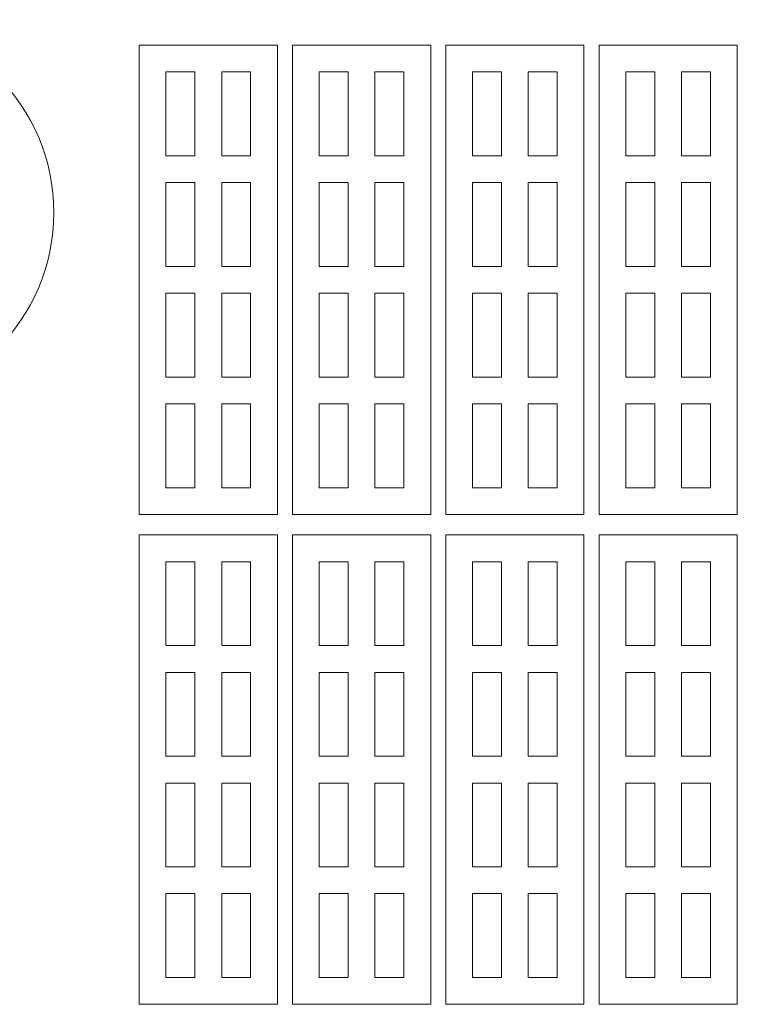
# Model space of a CAD drawing. Header units: millimetres. Extents: x -996 to 853, y -929 to 599.
# Tile 28 of 30: x 790 to 833, y 77 to 136. Entities that reach past the tile are written whole.
import ezdxf

# ---------------------------------------------------------------- set-up
doc = ezdxf.new("R2010")
doc.units = ezdxf.units.MM
doc.header["$MEASUREMENT"] = 0
doc.layers.add('Layer 1', color=7, linetype='Continuous')

msp = doc.modelspace()

# ---------------------------------------------------------------- linework, layer by layer
at = {"layer": 'Layer 1', "lineweight": 9}
for points in [[(792.4439, 124.4196), (792.4439, 130.7696), (787.2939, 135.9196), (780.9439, 135.9196), (780.9439, 135.9196), (774.5939, 135.9196), (769.4439, 130.7696), (769.4439, 124.4196), (769.4439, 124.4196), (769.4439, 118.0696), (774.5939, 112.9196), (780.9439, 112.9196), (780.9439, 112.9196), (787.2939, 112.9196), (792.4439, 118.0696), (792.4439, 124.4196)], [(805.7839, 134.3996), (805.7839, 134.3996), (797.5339, 134.3996), (797.5339, 134.3996), (797.5339, 134.3996), (797.5339, 134.3996), (797.5339, 106.3996), (797.5339, 106.3996), (797.5339, 106.3996), (797.5339, 106.3996), (805.7839, 106.3996), (805.7839, 106.3996), (805.7839, 106.3996), (805.7839, 106.3996), (805.7839, 134.3996), (805.7839, 134.3996)], [(814.9339, 134.3996), (814.9339, 134.3996), (806.6839, 134.3996), (806.6839, 134.3996), (806.6839, 134.3996), (806.6839, 134.3996), (806.6839, 106.3996), (806.6839, 106.3996), (806.6839, 106.3996), (806.6839, 106.3996), (814.9339, 106.3996), (814.9339, 106.3996), (814.9339, 106.3996), (814.9339, 106.3996), (814.9339, 134.3996), (814.9339, 134.3996)], [(824.0739, 134.3996), (824.0739, 134.3996), (815.8239, 134.3996), (815.8239, 134.3996), (815.8239, 134.3996), (815.8239, 134.3996), (815.8239, 106.3996), (815.8239, 106.3996), (815.8239, 106.3996), (815.8239, 106.3996), (824.0739, 106.3996), (824.0739, 106.3996), (824.0739, 106.3996), (824.0739, 106.3996), (824.0739, 134.3996), (824.0739, 134.3996)], [(833.2239, 134.3996), (833.2239, 134.3996), (824.9739, 134.3996), (824.9739, 134.3996), (824.9739, 134.3996), (824.9739, 134.3996), (824.9739, 106.3996), (824.9739, 106.3996), (824.9739, 106.3996), (824.9739, 106.3996), (833.2239, 106.3996), (833.2239, 106.3996), (833.2239, 106.3996), (833.2239, 106.3996), (833.2239, 134.3996), (833.2239, 134.3996)], [(799.1339, 127.7996), (799.1339, 127.7996), (800.8639, 127.7996), (800.8639, 127.7996), (800.8639, 127.7996), (800.8639, 127.7996), (800.8639, 132.7996), (800.8639, 132.7996), (800.8639, 132.7996), (800.8639, 132.7996), (799.1339, 132.7996), (799.1339, 132.7996), (799.1339, 132.7996), (799.1339, 132.7996), (799.1339, 127.7996), (799.1339, 127.7996)], [(804.1839, 132.7996), (804.1839, 132.7996), (802.4639, 132.7996), (802.4639, 132.7996), (802.4639, 132.7996), (802.4639, 132.7996), (802.4639, 127.7996), (802.4639, 127.7996), (802.4639, 127.7996), (802.4639, 127.7996), (804.1839, 127.7996), (804.1839, 127.7996), (804.1839, 127.7996), (804.1839, 127.7996), (804.1839, 132.7996), (804.1839, 132.7996)], [(808.2839, 127.7996), (808.2839, 127.7996), (810.0039, 127.7996), (810.0039, 127.7996), (810.0039, 127.7996), (810.0039, 127.7996), (810.0039, 132.7996), (810.0039, 132.7996), (810.0039, 132.7996), (810.0039, 132.7996), (808.2839, 132.7996), (808.2839, 132.7996), (808.2839, 132.7996), (808.2839, 132.7996), (808.2839, 127.7996), (808.2839, 127.7996)], [(813.3339, 132.7996), (813.3339, 132.7996), (811.6039, 132.7996), (811.6039, 132.7996), (811.6039, 132.7996), (811.6039, 132.7996), (811.6039, 127.7996), (811.6039, 127.7996), (811.6039, 127.7996), (811.6039, 127.7996), (813.3339, 127.7996), (813.3339, 127.7996), (813.3339, 127.7996), (813.3339, 127.7996), (813.3339, 132.7996), (813.3339, 132.7996)], [(817.4239, 127.7996), (817.4239, 127.7996), (819.1539, 127.7996), (819.1539, 127.7996), (819.1539, 127.7996), (819.1539, 127.7996), (819.1539, 132.7996), (819.1539, 132.7996), (819.1539, 132.7996), (819.1539, 132.7996), (817.4239, 132.7996), (817.4239, 132.7996), (817.4239, 132.7996), (817.4239, 132.7996), (817.4239, 127.7996), (817.4239, 127.7996)], [(822.4739, 132.7996), (822.4739, 132.7996), (820.7539, 132.7996), (820.7539, 132.7996), (820.7539, 132.7996), (820.7539, 132.7996), (820.7539, 127.7996), (820.7539, 127.7996), (820.7539, 127.7996), (820.7539, 127.7996), (822.4739, 127.7996), (822.4739, 127.7996), (822.4739, 127.7996), (822.4739, 127.7996), (822.4739, 132.7996), (822.4739, 132.7996)], [(826.5739, 127.7996), (826.5739, 127.7996), (828.2939, 127.7996), (828.2939, 127.7996), (828.2939, 127.7996), (828.2939, 127.7996), (828.2939, 132.7996), (828.2939, 132.7996), (828.2939, 132.7996), (828.2939, 132.7996), (826.5739, 132.7996), (826.5739, 132.7996), (826.5739, 132.7996), (826.5739, 132.7996), (826.5739, 127.7996), (826.5739, 127.7996)], [(831.6239, 132.7996), (831.6239, 132.7996), (829.8939, 132.7996), (829.8939, 132.7996), (829.8939, 132.7996), (829.8939, 132.7996), (829.8939, 127.7996), (829.8939, 127.7996), (829.8939, 127.7996), (829.8939, 127.7996), (831.6239, 127.7996), (831.6239, 127.7996), (831.6239, 127.7996), (831.6239, 127.7996), (831.6239, 132.7996), (831.6239, 132.7996)], [(799.1339, 121.1996), (799.1339, 121.1996), (800.8639, 121.1996), (800.8639, 121.1996), (800.8639, 121.1996), (800.8639, 121.1996), (800.8639, 126.1996), (800.8639, 126.1996), (800.8639, 126.1996), (800.8639, 126.1996), (799.1339, 126.1996), (799.1339, 126.1996), (799.1339, 126.1996), (799.1339, 126.1996), (799.1339, 121.1996), (799.1339, 121.1996)], [(804.1839, 126.1996), (804.1839, 126.1996), (802.4639, 126.1996), (802.4639, 126.1996), (802.4639, 126.1996), (802.4639, 126.1996), (802.4639, 121.1996), (802.4639, 121.1996), (802.4639, 121.1996), (802.4639, 121.1996), (804.1839, 121.1996), (804.1839, 121.1996), (804.1839, 121.1996), (804.1839, 121.1996), (804.1839, 126.1996), (804.1839, 126.1996)], [(808.2839, 121.1996), (808.2839, 121.1996), (810.0039, 121.1996), (810.0039, 121.1996), (810.0039, 121.1996), (810.0039, 121.1996), (810.0039, 126.1996), (810.0039, 126.1996), (810.0039, 126.1996), (810.0039, 126.1996), (808.2839, 126.1996), (808.2839, 126.1996), (808.2839, 126.1996), (808.2839, 126.1996), (808.2839, 121.1996), (808.2839, 121.1996)], [(813.3339, 126.1996), (813.3339, 126.1996), (811.6039, 126.1996), (811.6039, 126.1996), (811.6039, 126.1996), (811.6039, 126.1996), (811.6039, 121.1996), (811.6039, 121.1996), (811.6039, 121.1996), (811.6039, 121.1996), (813.3339, 121.1996), (813.3339, 121.1996), (813.3339, 121.1996), (813.3339, 121.1996), (813.3339, 126.1996), (813.3339, 126.1996)], [(817.4239, 121.1996), (817.4239, 121.1996), (819.1539, 121.1996), (819.1539, 121.1996), (819.1539, 121.1996), (819.1539, 121.1996), (819.1539, 126.1996), (819.1539, 126.1996), (819.1539, 126.1996), (819.1539, 126.1996), (817.4239, 126.1996), (817.4239, 126.1996), (817.4239, 126.1996), (817.4239, 126.1996), (817.4239, 121.1996), (817.4239, 121.1996)], [(822.4739, 126.1996), (822.4739, 126.1996), (820.7539, 126.1996), (820.7539, 126.1996), (820.7539, 126.1996), (820.7539, 126.1996), (820.7539, 121.1996), (820.7539, 121.1996), (820.7539, 121.1996), (820.7539, 121.1996), (822.4739, 121.1996), (822.4739, 121.1996), (822.4739, 121.1996), (822.4739, 121.1996), (822.4739, 126.1996), (822.4739, 126.1996)], [(826.5739, 121.1996), (826.5739, 121.1996), (828.2939, 121.1996), (828.2939, 121.1996), (828.2939, 121.1996), (828.2939, 121.1996), (828.2939, 126.1996), (828.2939, 126.1996), (828.2939, 126.1996), (828.2939, 126.1996), (826.5739, 126.1996), (826.5739, 126.1996), (826.5739, 126.1996), (826.5739, 126.1996), (826.5739, 121.1996), (826.5739, 121.1996)], [(831.6239, 126.1996), (831.6239, 126.1996), (829.8939, 126.1996), (829.8939, 126.1996), (829.8939, 126.1996), (829.8939, 126.1996), (829.8939, 121.1996), (829.8939, 121.1996), (829.8939, 121.1996), (829.8939, 121.1996), (831.6239, 121.1996), (831.6239, 121.1996), (831.6239, 121.1996), (831.6239, 121.1996), (831.6239, 126.1996), (831.6239, 126.1996)], [(799.1339, 114.5996), (799.1339, 114.5996), (800.8639, 114.5996), (800.8639, 114.5996), (800.8639, 114.5996), (800.8639, 114.5996), (800.8639, 119.5996), (800.8639, 119.5996), (800.8639, 119.5996), (800.8639, 119.5996), (799.1339, 119.5996), (799.1339, 119.5996), (799.1339, 119.5996), (799.1339, 119.5996), (799.1339, 114.5996), (799.1339, 114.5996)], [(804.1839, 119.5996), (804.1839, 119.5996), (802.4639, 119.5996), (802.4639, 119.5996), (802.4639, 119.5996), (802.4639, 119.5996), (802.4639, 114.5996), (802.4639, 114.5996), (802.4639, 114.5996), (802.4639, 114.5996), (804.1839, 114.5996), (804.1839, 114.5996), (804.1839, 114.5996), (804.1839, 114.5996), (804.1839, 119.5996), (804.1839, 119.5996)], [(808.2839, 114.5996), (808.2839, 114.5996), (810.0039, 114.5996), (810.0039, 114.5996), (810.0039, 114.5996), (810.0039, 114.5996), (810.0039, 119.5996), (810.0039, 119.5996), (810.0039, 119.5996), (810.0039, 119.5996), (808.2839, 119.5996), (808.2839, 119.5996), (808.2839, 119.5996), (808.2839, 119.5996), (808.2839, 114.5996), (808.2839, 114.5996)], [(813.3339, 119.5996), (813.3339, 119.5996), (811.6039, 119.5996), (811.6039, 119.5996), (811.6039, 119.5996), (811.6039, 119.5996), (811.6039, 114.5996), (811.6039, 114.5996), (811.6039, 114.5996), (811.6039, 114.5996), (813.3339, 114.5996), (813.3339, 114.5996), (813.3339, 114.5996), (813.3339, 114.5996), (813.3339, 119.5996), (813.3339, 119.5996)], [(817.4239, 114.5996), (817.4239, 114.5996), (819.1539, 114.5996), (819.1539, 114.5996), (819.1539, 114.5996), (819.1539, 114.5996), (819.1539, 119.5996), (819.1539, 119.5996), (819.1539, 119.5996), (819.1539, 119.5996), (817.4239, 119.5996), (817.4239, 119.5996), (817.4239, 119.5996), (817.4239, 119.5996), (817.4239, 114.5996), (817.4239, 114.5996)], [(822.4739, 119.5996), (822.4739, 119.5996), (820.7539, 119.5996), (820.7539, 119.5996), (820.7539, 119.5996), (820.7539, 119.5996), (820.7539, 114.5996), (820.7539, 114.5996), (820.7539, 114.5996), (820.7539, 114.5996), (822.4739, 114.5996), (822.4739, 114.5996), (822.4739, 114.5996), (822.4739, 114.5996), (822.4739, 119.5996), (822.4739, 119.5996)], [(826.5739, 114.5996), (826.5739, 114.5996), (828.2939, 114.5996), (828.2939, 114.5996), (828.2939, 114.5996), (828.2939, 114.5996), (828.2939, 119.5996), (828.2939, 119.5996), (828.2939, 119.5996), (828.2939, 119.5996), (826.5739, 119.5996), (826.5739, 119.5996), (826.5739, 119.5996), (826.5739, 119.5996), (826.5739, 114.5996), (826.5739, 114.5996)], [(831.6239, 119.5996), (831.6239, 119.5996), (829.8939, 119.5996), (829.8939, 119.5996), (829.8939, 119.5996), (829.8939, 119.5996), (829.8939, 114.5996), (829.8939, 114.5996), (829.8939, 114.5996), (829.8939, 114.5996), (831.6239, 114.5996), (831.6239, 114.5996), (831.6239, 114.5996), (831.6239, 114.5996), (831.6239, 119.5996), (831.6239, 119.5996)], [(799.1339, 107.9996), (799.1339, 107.9996), (800.8639, 107.9996), (800.8639, 107.9996), (800.8639, 107.9996), (800.8639, 107.9996), (800.8639, 112.9996), (800.8639, 112.9996), (800.8639, 112.9996), (800.8639, 112.9996), (799.1339, 112.9996), (799.1339, 112.9996), (799.1339, 112.9996), (799.1339, 112.9996), (799.1339, 107.9996), (799.1339, 107.9996)], [(804.1839, 112.9996), (804.1839, 112.9996), (802.4639, 112.9996), (802.4639, 112.9996), (802.4639, 112.9996), (802.4639, 112.9996), (802.4639, 107.9996), (802.4639, 107.9996), (802.4639, 107.9996), (802.4639, 107.9996), (804.1839, 107.9996), (804.1839, 107.9996), (804.1839, 107.9996), (804.1839, 107.9996), (804.1839, 112.9996), (804.1839, 112.9996)], [(808.2839, 107.9996), (808.2839, 107.9996), (810.0039, 107.9996), (810.0039, 107.9996), (810.0039, 107.9996), (810.0039, 107.9996), (810.0039, 112.9996), (810.0039, 112.9996), (810.0039, 112.9996), (810.0039, 112.9996), (808.2839, 112.9996), (808.2839, 112.9996), (808.2839, 112.9996), (808.2839, 112.9996), (808.2839, 107.9996), (808.2839, 107.9996)], [(813.3339, 112.9996), (813.3339, 112.9996), (811.6039, 112.9996), (811.6039, 112.9996), (811.6039, 112.9996), (811.6039, 112.9996), (811.6039, 107.9996), (811.6039, 107.9996), (811.6039, 107.9996), (811.6039, 107.9996), (813.3339, 107.9996), (813.3339, 107.9996), (813.3339, 107.9996), (813.3339, 107.9996), (813.3339, 112.9996), (813.3339, 112.9996)], [(817.4239, 107.9996), (817.4239, 107.9996), (819.1539, 107.9996), (819.1539, 107.9996), (819.1539, 107.9996), (819.1539, 107.9996), (819.1539, 112.9996), (819.1539, 112.9996), (819.1539, 112.9996), (819.1539, 112.9996), (817.4239, 112.9996), (817.4239, 112.9996), (817.4239, 112.9996), (817.4239, 112.9996), (817.4239, 107.9996), (817.4239, 107.9996)], [(822.4739, 112.9996), (822.4739, 112.9996), (820.7539, 112.9996), (820.7539, 112.9996), (820.7539, 112.9996), (820.7539, 112.9996), (820.7539, 107.9996), (820.7539, 107.9996), (820.7539, 107.9996), (820.7539, 107.9996), (822.4739, 107.9996), (822.4739, 107.9996), (822.4739, 107.9996), (822.4739, 107.9996), (822.4739, 112.9996), (822.4739, 112.9996)], [(826.5739, 107.9996), (826.5739, 107.9996), (828.2939, 107.9996), (828.2939, 107.9996), (828.2939, 107.9996), (828.2939, 107.9996), (828.2939, 112.9996), (828.2939, 112.9996), (828.2939, 112.9996), (828.2939, 112.9996), (826.5739, 112.9996), (826.5739, 112.9996), (826.5739, 112.9996), (826.5739, 112.9996), (826.5739, 107.9996), (826.5739, 107.9996)], [(831.6239, 112.9996), (831.6239, 112.9996), (829.8939, 112.9996), (829.8939, 112.9996), (829.8939, 112.9996), (829.8939, 112.9996), (829.8939, 107.9996), (829.8939, 107.9996), (829.8939, 107.9996), (829.8939, 107.9996), (831.6239, 107.9996), (831.6239, 107.9996), (831.6239, 107.9996), (831.6239, 107.9996), (831.6239, 112.9996), (831.6239, 112.9996)], [(805.7839, 105.1896), (805.7839, 105.1896), (797.5339, 105.1896), (797.5339, 105.1896), (797.5339, 105.1896), (797.5339, 105.1896), (797.5339, 77.1896), (797.5339, 77.1896), (797.5339, 77.1896), (797.5339, 77.1896), (805.7839, 77.1896), (805.7839, 77.1896), (805.7839, 77.1896), (805.7839, 77.1896), (805.7839, 105.1896), (805.7839, 105.1896)], [(814.9339, 105.1896), (814.9339, 105.1896), (806.6839, 105.1896), (806.6839, 105.1896), (806.6839, 105.1896), (806.6839, 105.1896), (806.6839, 77.1896), (806.6839, 77.1896), (806.6839, 77.1896), (806.6839, 77.1896), (814.9339, 77.1896), (814.9339, 77.1896), (814.9339, 77.1896), (814.9339, 77.1896), (814.9339, 105.1896), (814.9339, 105.1896)], [(824.0739, 105.1896), (824.0739, 105.1896), (815.8239, 105.1896), (815.8239, 105.1896), (815.8239, 105.1896), (815.8239, 105.1896), (815.8239, 77.1896), (815.8239, 77.1896), (815.8239, 77.1896), (815.8239, 77.1896), (824.0739, 77.1896), (824.0739, 77.1896), (824.0739, 77.1896), (824.0739, 77.1896), (824.0739, 105.1896), (824.0739, 105.1896)], [(833.2239, 105.1896), (833.2239, 105.1896), (824.9739, 105.1896), (824.9739, 105.1896), (824.9739, 105.1896), (824.9739, 105.1896), (824.9739, 77.1896), (824.9739, 77.1896), (824.9739, 77.1896), (824.9739, 77.1896), (833.2239, 77.1896), (833.2239, 77.1896), (833.2239, 77.1896), (833.2239, 77.1896), (833.2239, 105.1896), (833.2239, 105.1896)], [(799.1339, 98.5896), (799.1339, 98.5896), (800.8639, 98.5896), (800.8639, 98.5896), (800.8639, 98.5896), (800.8639, 98.5896), (800.8639, 103.5896), (800.8639, 103.5896), (800.8639, 103.5896), (800.8639, 103.5896), (799.1339, 103.5896), (799.1339, 103.5896), (799.1339, 103.5896), (799.1339, 103.5896), (799.1339, 98.5896), (799.1339, 98.5896)], [(804.1839, 103.5896), (804.1839, 103.5896), (802.4639, 103.5896), (802.4639, 103.5896), (802.4639, 103.5896), (802.4639, 103.5896), (802.4639, 98.5896), (802.4639, 98.5896), (802.4639, 98.5896), (802.4639, 98.5896), (804.1839, 98.5896), (804.1839, 98.5896), (804.1839, 98.5896), (804.1839, 98.5896), (804.1839, 103.5896), (804.1839, 103.5896)], [(808.2839, 98.5896), (808.2839, 98.5896), (810.0039, 98.5896), (810.0039, 98.5896), (810.0039, 98.5896), (810.0039, 98.5896), (810.0039, 103.5896), (810.0039, 103.5896), (810.0039, 103.5896), (810.0039, 103.5896), (808.2839, 103.5896), (808.2839, 103.5896), (808.2839, 103.5896), (808.2839, 103.5896), (808.2839, 98.5896), (808.2839, 98.5896)], [(813.3339, 103.5896), (813.3339, 103.5896), (811.6039, 103.5896), (811.6039, 103.5896), (811.6039, 103.5896), (811.6039, 103.5896), (811.6039, 98.5896), (811.6039, 98.5896), (811.6039, 98.5896), (811.6039, 98.5896), (813.3339, 98.5896), (813.3339, 98.5896), (813.3339, 98.5896), (813.3339, 98.5896), (813.3339, 103.5896), (813.3339, 103.5896)], [(817.4239, 98.5896), (817.4239, 98.5896), (819.1539, 98.5896), (819.1539, 98.5896), (819.1539, 98.5896), (819.1539, 98.5896), (819.1539, 103.5896), (819.1539, 103.5896), (819.1539, 103.5896), (819.1539, 103.5896), (817.4239, 103.5896), (817.4239, 103.5896), (817.4239, 103.5896), (817.4239, 103.5896), (817.4239, 98.5896), (817.4239, 98.5896)], [(822.4739, 103.5896), (822.4739, 103.5896), (820.7539, 103.5896), (820.7539, 103.5896), (820.7539, 103.5896), (820.7539, 103.5896), (820.7539, 98.5896), (820.7539, 98.5896), (820.7539, 98.5896), (820.7539, 98.5896), (822.4739, 98.5896), (822.4739, 98.5896), (822.4739, 98.5896), (822.4739, 98.5896), (822.4739, 103.5896), (822.4739, 103.5896)], [(826.5739, 98.5896), (826.5739, 98.5896), (828.2939, 98.5896), (828.2939, 98.5896), (828.2939, 98.5896), (828.2939, 98.5896), (828.2939, 103.5896), (828.2939, 103.5896), (828.2939, 103.5896), (828.2939, 103.5896), (826.5739, 103.5896), (826.5739, 103.5896), (826.5739, 103.5896), (826.5739, 103.5896), (826.5739, 98.5896), (826.5739, 98.5896)], [(831.6239, 103.5896), (831.6239, 103.5896), (829.8939, 103.5896), (829.8939, 103.5896), (829.8939, 103.5896), (829.8939, 103.5896), (829.8939, 98.5896), (829.8939, 98.5896), (829.8939, 98.5896), (829.8939, 98.5896), (831.6239, 98.5896), (831.6239, 98.5896), (831.6239, 98.5896), (831.6239, 98.5896), (831.6239, 103.5896), (831.6239, 103.5896)], [(799.1339, 91.9896), (799.1339, 91.9896), (800.8639, 91.9896), (800.8639, 91.9896), (800.8639, 91.9896), (800.8639, 91.9896), (800.8639, 96.9896), (800.8639, 96.9896), (800.8639, 96.9896), (800.8639, 96.9896), (799.1339, 96.9896), (799.1339, 96.9896), (799.1339, 96.9896), (799.1339, 96.9896), (799.1339, 91.9896), (799.1339, 91.9896)], [(804.1839, 96.9896), (804.1839, 96.9896), (802.4639, 96.9896), (802.4639, 96.9896), (802.4639, 96.9896), (802.4639, 96.9896), (802.4639, 91.9896), (802.4639, 91.9896), (802.4639, 91.9896), (802.4639, 91.9896), (804.1839, 91.9896), (804.1839, 91.9896), (804.1839, 91.9896), (804.1839, 91.9896), (804.1839, 96.9896), (804.1839, 96.9896)], [(808.2839, 91.9896), (808.2839, 91.9896), (810.0039, 91.9896), (810.0039, 91.9896), (810.0039, 91.9896), (810.0039, 91.9896), (810.0039, 96.9896), (810.0039, 96.9896), (810.0039, 96.9896), (810.0039, 96.9896), (808.2839, 96.9896), (808.2839, 96.9896), (808.2839, 96.9896), (808.2839, 96.9896), (808.2839, 91.9896), (808.2839, 91.9896)], [(813.3339, 96.9896), (813.3339, 96.9896), (811.6039, 96.9896), (811.6039, 96.9896), (811.6039, 96.9896), (811.6039, 96.9896), (811.6039, 91.9896), (811.6039, 91.9896), (811.6039, 91.9896), (811.6039, 91.9896), (813.3339, 91.9896), (813.3339, 91.9896), (813.3339, 91.9896), (813.3339, 91.9896), (813.3339, 96.9896), (813.3339, 96.9896)], [(817.4239, 91.9896), (817.4239, 91.9896), (819.1539, 91.9896), (819.1539, 91.9896), (819.1539, 91.9896), (819.1539, 91.9896), (819.1539, 96.9896), (819.1539, 96.9896), (819.1539, 96.9896), (819.1539, 96.9896), (817.4239, 96.9896), (817.4239, 96.9896), (817.4239, 96.9896), (817.4239, 96.9896), (817.4239, 91.9896), (817.4239, 91.9896)], [(822.4739, 96.9896), (822.4739, 96.9896), (820.7539, 96.9896), (820.7539, 96.9896), (820.7539, 96.9896), (820.7539, 96.9896), (820.7539, 91.9896), (820.7539, 91.9896), (820.7539, 91.9896), (820.7539, 91.9896), (822.4739, 91.9896), (822.4739, 91.9896), (822.4739, 91.9896), (822.4739, 91.9896), (822.4739, 96.9896), (822.4739, 96.9896)], [(826.5739, 91.9896), (826.5739, 91.9896), (828.2939, 91.9896), (828.2939, 91.9896), (828.2939, 91.9896), (828.2939, 91.9896), (828.2939, 96.9896), (828.2939, 96.9896), (828.2939, 96.9896), (828.2939, 96.9896), (826.5739, 96.9896), (826.5739, 96.9896), (826.5739, 96.9896), (826.5739, 96.9896), (826.5739, 91.9896), (826.5739, 91.9896)], [(831.6239, 96.9896), (831.6239, 96.9896), (829.8939, 96.9896), (829.8939, 96.9896), (829.8939, 96.9896), (829.8939, 96.9896), (829.8939, 91.9896), (829.8939, 91.9896), (829.8939, 91.9896), (829.8939, 91.9896), (831.6239, 91.9896), (831.6239, 91.9896), (831.6239, 91.9896), (831.6239, 91.9896), (831.6239, 96.9896), (831.6239, 96.9896)], [(799.1339, 85.3896), (799.1339, 85.3896), (800.8639, 85.3896), (800.8639, 85.3896), (800.8639, 85.3896), (800.8639, 85.3896), (800.8639, 90.3896), (800.8639, 90.3896), (800.8639, 90.3896), (800.8639, 90.3896), (799.1339, 90.3896), (799.1339, 90.3896), (799.1339, 90.3896), (799.1339, 90.3896), (799.1339, 85.3896), (799.1339, 85.3896)], [(804.1839, 90.3896), (804.1839, 90.3896), (802.4639, 90.3896), (802.4639, 90.3896), (802.4639, 90.3896), (802.4639, 90.3896), (802.4639, 85.3896), (802.4639, 85.3896), (802.4639, 85.3896), (802.4639, 85.3896), (804.1839, 85.3896), (804.1839, 85.3896), (804.1839, 85.3896), (804.1839, 85.3896), (804.1839, 90.3896), (804.1839, 90.3896)], [(808.2839, 85.3896), (808.2839, 85.3896), (810.0039, 85.3896), (810.0039, 85.3896), (810.0039, 85.3896), (810.0039, 85.3896), (810.0039, 90.3896), (810.0039, 90.3896), (810.0039, 90.3896), (810.0039, 90.3896), (808.2839, 90.3896), (808.2839, 90.3896), (808.2839, 90.3896), (808.2839, 90.3896), (808.2839, 85.3896), (808.2839, 85.3896)], [(813.3339, 90.3896), (813.3339, 90.3896), (811.6039, 90.3896), (811.6039, 90.3896), (811.6039, 90.3896), (811.6039, 90.3896), (811.6039, 85.3896), (811.6039, 85.3896), (811.6039, 85.3896), (811.6039, 85.3896), (813.3339, 85.3896), (813.3339, 85.3896), (813.3339, 85.3896), (813.3339, 85.3896), (813.3339, 90.3896), (813.3339, 90.3896)], [(817.4239, 85.3896), (817.4239, 85.3896), (819.1539, 85.3896), (819.1539, 85.3896), (819.1539, 85.3896), (819.1539, 85.3896), (819.1539, 90.3896), (819.1539, 90.3896), (819.1539, 90.3896), (819.1539, 90.3896), (817.4239, 90.3896), (817.4239, 90.3896), (817.4239, 90.3896), (817.4239, 90.3896), (817.4239, 85.3896), (817.4239, 85.3896)], [(822.4739, 90.3896), (822.4739, 90.3896), (820.7539, 90.3896), (820.7539, 90.3896), (820.7539, 90.3896), (820.7539, 90.3896), (820.7539, 85.3896), (820.7539, 85.3896), (820.7539, 85.3896), (820.7539, 85.3896), (822.4739, 85.3896), (822.4739, 85.3896), (822.4739, 85.3896), (822.4739, 85.3896), (822.4739, 90.3896), (822.4739, 90.3896)], [(826.5739, 85.3896), (826.5739, 85.3896), (828.2939, 85.3896), (828.2939, 85.3896), (828.2939, 85.3896), (828.2939, 85.3896), (828.2939, 90.3896), (828.2939, 90.3896), (828.2939, 90.3896), (828.2939, 90.3896), (826.5739, 90.3896), (826.5739, 90.3896), (826.5739, 90.3896), (826.5739, 90.3896), (826.5739, 85.3896), (826.5739, 85.3896)], [(831.6239, 90.3896), (831.6239, 90.3896), (829.8939, 90.3896), (829.8939, 90.3896), (829.8939, 90.3896), (829.8939, 90.3896), (829.8939, 85.3896), (829.8939, 85.3896), (829.8939, 85.3896), (829.8939, 85.3896), (831.6239, 85.3896), (831.6239, 85.3896), (831.6239, 85.3896), (831.6239, 85.3896), (831.6239, 90.3896), (831.6239, 90.3896)], [(799.1339, 78.7896), (799.1339, 78.7896), (800.8639, 78.7896), (800.8639, 78.7896), (800.8639, 78.7896), (800.8639, 78.7896), (800.8639, 83.7896), (800.8639, 83.7896), (800.8639, 83.7896), (800.8639, 83.7896), (799.1339, 83.7896), (799.1339, 83.7896), (799.1339, 83.7896), (799.1339, 83.7896), (799.1339, 78.7896), (799.1339, 78.7896)], [(804.1839, 83.7896), (804.1839, 83.7896), (802.4639, 83.7896), (802.4639, 83.7896), (802.4639, 83.7896), (802.4639, 83.7896), (802.4639, 78.7896), (802.4639, 78.7896), (802.4639, 78.7896), (802.4639, 78.7896), (804.1839, 78.7896), (804.1839, 78.7896), (804.1839, 78.7896), (804.1839, 78.7896), (804.1839, 83.7896), (804.1839, 83.7896)], [(808.2839, 78.7896), (808.2839, 78.7896), (810.0039, 78.7896), (810.0039, 78.7896), (810.0039, 78.7896), (810.0039, 78.7896), (810.0039, 83.7896), (810.0039, 83.7896), (810.0039, 83.7896), (810.0039, 83.7896), (808.2839, 83.7896), (808.2839, 83.7896), (808.2839, 83.7896), (808.2839, 83.7896), (808.2839, 78.7896), (808.2839, 78.7896)], [(813.3339, 83.7896), (813.3339, 83.7896), (811.6039, 83.7896), (811.6039, 83.7896), (811.6039, 83.7896), (811.6039, 83.7896), (811.6039, 78.7896), (811.6039, 78.7896), (811.6039, 78.7896), (811.6039, 78.7896), (813.3339, 78.7896), (813.3339, 78.7896), (813.3339, 78.7896), (813.3339, 78.7896), (813.3339, 83.7896), (813.3339, 83.7896)], [(817.4239, 78.7896), (817.4239, 78.7896), (819.1539, 78.7896), (819.1539, 78.7896), (819.1539, 78.7896), (819.1539, 78.7896), (819.1539, 83.7896), (819.1539, 83.7896), (819.1539, 83.7896), (819.1539, 83.7896), (817.4239, 83.7896), (817.4239, 83.7896), (817.4239, 83.7896), (817.4239, 83.7896), (817.4239, 78.7896), (817.4239, 78.7896)], [(822.4739, 83.7896), (822.4739, 83.7896), (820.7539, 83.7896), (820.7539, 83.7896), (820.7539, 83.7896), (820.7539, 83.7896), (820.7539, 78.7896), (820.7539, 78.7896), (820.7539, 78.7896), (820.7539, 78.7896), (822.4739, 78.7896), (822.4739, 78.7896), (822.4739, 78.7896), (822.4739, 78.7896), (822.4739, 83.7896), (822.4739, 83.7896)], [(826.5739, 78.7896), (826.5739, 78.7896), (828.2939, 78.7896), (828.2939, 78.7896), (828.2939, 78.7896), (828.2939, 78.7896), (828.2939, 83.7896), (828.2939, 83.7896), (828.2939, 83.7896), (828.2939, 83.7896), (826.5739, 83.7896), (826.5739, 83.7896), (826.5739, 83.7896), (826.5739, 83.7896), (826.5739, 78.7896), (826.5739, 78.7896)], [(831.6239, 83.7896), (831.6239, 83.7896), (829.8939, 83.7896), (829.8939, 83.7896), (829.8939, 83.7896), (829.8939, 83.7896), (829.8939, 78.7896), (829.8939, 78.7896), (829.8939, 78.7896), (829.8939, 78.7896), (831.6239, 78.7896), (831.6239, 78.7896), (831.6239, 78.7896), (831.6239, 78.7896), (831.6239, 83.7896), (831.6239, 83.7896)]]:
    msp.add_open_spline(points, degree=3, knots=[0, 0, 0, 0, 0.2, 0.2, 0.2, 0.2, 0.4, 0.4, 0.4, 0.4, 0.6, 0.6, 0.6, 0.6, 1, 1, 1, 1], dxfattribs=at)

doc.saveas('drawing.dxf')
